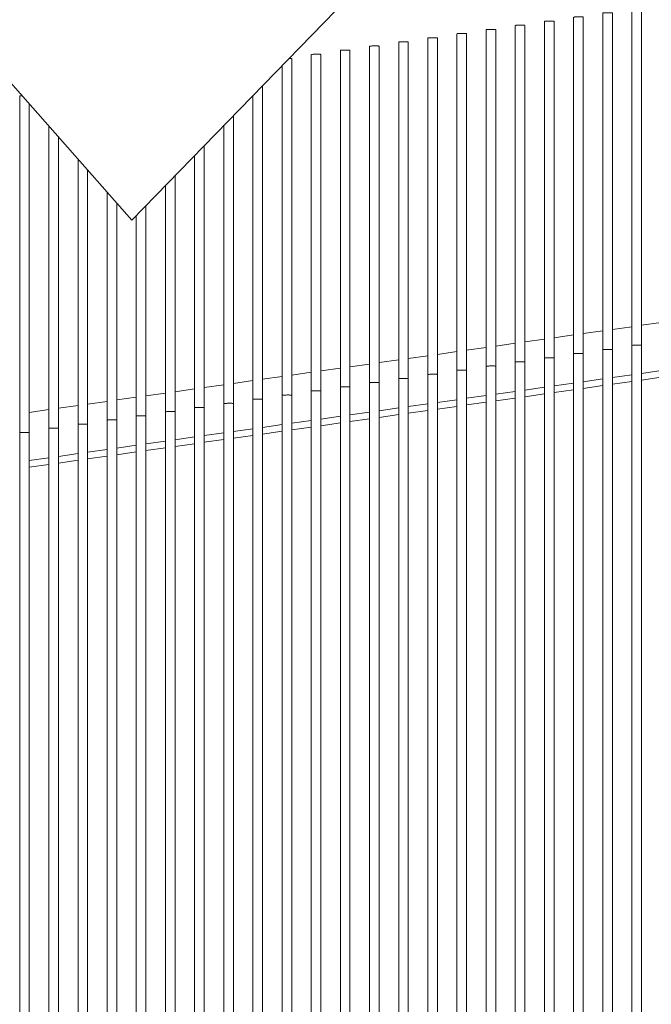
# Model space of a CAD drawing. Header units: millimetres. Extents: x 27350 to 76432, y -300 to 6935.
# Tile 37 of 43: x 75230 to 75493, y 1112 to 1521. Entities that reach past the tile are written whole.
import ezdxf

# ---------------------------------------------------------------- set-up
doc = ezdxf.new("R2010")
doc.units = ezdxf.units.MM
doc.header["$MEASUREMENT"] = 0
doc.layers.add('Nouveau_VRD _ Végétation.VRD', color=7, linetype='Continuous')
doc.layers.add('VRD _ Clôture.VRD', color=7, linetype='Continuous')

# ---------------------------------------------------------------- blocks, each defined once
blk = doc.blocks.new('Élément de coupe_67')
at = {"layer": 'VRD _ Clôture.VRD', "color": 7, "linetype": 'Continuous', "lineweight": 15}
for p, q in [((75476.52, 1392.53), (75484.64, 1393.68)), ((75488.64, 1394.25), (75496.76, 1395.41)), ((75440.15, 1387.35), (75448.28, 1388.51)), ((75452.27, 1389.08), (75460.4, 1390.23)), ((75464.39, 1390.8), (75472.52, 1391.96)), ((75415.91, 1383.9), (75424.04, 1385.06)), ((75428.03, 1385.63), (75436.16, 1386.78)), ((75391.67, 1380.45), (75399.79, 1381.61)), ((75403.79, 1382.18), (75411.91, 1383.33)), ((75355.3, 1375.28), (75363.43, 1376.43)), ((75367.42, 1377), (75375.55, 1378.16)), ((75379.55, 1378.73), (75387.67, 1379.88)), ((75331.06, 1371.83), (75339.19, 1372.98)), ((75343.18, 1373.55), (75351.31, 1374.71)), ((75464.39, 1370.79), (75472.52, 1371.95)), ((75476.52, 1372.52), (75484.64, 1373.67)), ((75488.64, 1374.24), (75496.76, 1375.4)), ((75488.64, 1371.47), (75496.76, 1372.62)), ((75306.82, 1368.38), (75314.94, 1369.53)), ((75318.94, 1370.1), (75327.06, 1371.26)), ((75440.15, 1367.34), (75448.28, 1368.5)), ((75452.27, 1369.07), (75460.4, 1370.22)), ((75464.39, 1368.02), (75472.52, 1369.17)), ((75476.52, 1369.74), (75484.64, 1370.9)), ((75270.45, 1363.2), (75278.58, 1364.36)), ((75282.57, 1364.93), (75290.7, 1366.08)), ((75294.7, 1366.65), (75302.82, 1367.81)), ((75415.91, 1363.89), (75424.04, 1365.05)), ((75428.03, 1365.62), (75436.16, 1366.77)), ((75428.03, 1362.84), (75436.16, 1364)), ((75440.15, 1364.57), (75448.28, 1365.72)), ((75452.27, 1366.29), (75460.4, 1367.45)), ((75246.21, 1359.75), (75254.34, 1360.91)), ((75258.33, 1361.47), (75266.46, 1362.63)), ((75379.54, 1358.72), (75387.67, 1359.87)), ((75391.67, 1360.44), (75399.79, 1361.6)), ((75403.79, 1362.17), (75411.91, 1363.32)), ((75403.79, 1359.39), (75411.91, 1360.55)), ((75415.91, 1361.12), (75424.04, 1362.27)), ((75234.09, 1358.02), (75242.21, 1359.18)), ((75355.3, 1355.27), (75363.43, 1356.42)), ((75367.42, 1356.99), (75375.55, 1358.15)), ((75379.54, 1355.94), (75387.67, 1357.1)), ((75391.67, 1357.67), (75399.79, 1358.82)), ((75331.06, 1351.82), (75339.19, 1352.97)), ((75343.18, 1353.54), (75351.31, 1354.7)), ((75343.18, 1350.76), (75351.31, 1351.92)), ((75355.3, 1352.49), (75363.43, 1353.65)), ((75367.42, 1354.21), (75375.55, 1355.37)), ((75294.7, 1346.64), (75302.82, 1347.8)), ((75306.82, 1348.37), (75314.94, 1349.52)), ((75318.94, 1350.09), (75327.06, 1351.25)), ((75318.94, 1347.31), (75327.06, 1348.47)), ((75331.06, 1349.04), (75339.19, 1350.2)), ((75270.45, 1343.19), (75278.58, 1344.35)), ((75282.57, 1344.92), (75290.7, 1346.07)), ((75282.57, 1342.14), (75290.7, 1343.3)), ((75294.7, 1343.86), (75302.82, 1345.02)), ((75306.82, 1345.59), (75314.94, 1346.75)), ((75234.09, 1338.01), (75242.21, 1339.17)), ((75246.21, 1339.74), (75254.34, 1340.9)), ((75258.33, 1341.46), (75266.46, 1342.62)), ((75258.33, 1338.69), (75266.46, 1339.84)), ((75270.45, 1340.41), (75278.58, 1341.57)), ((75234.09, 1335.24), (75242.21, 1336.39)), ((75246.21, 1336.96), (75254.34, 1338.12))]:
    blk.add_line(p, q, dxfattribs=at)
blk = doc.blocks.new('Élément de coupe_79')
at = {"layer": 'Nouveau_VRD _ Végétation.VRD', "color": 7, "linetype": 'Continuous', "lineweight": 15}
for q in [(75086.01, 1653.78), (75486.46, 1653.78)]:
    blk.add_line((75276.77, 1438.04), q, dxfattribs=at)
blk = doc.blocks.new('Élément de coupe_362')
at = {"layer": 'VRD _ Clôture.VRD', "color": 7, "linetype": 'Continuous', "lineweight": 15}
for p, q in [((75230.09, 162.64), (75230.09, 1349.67)), ((75234.09, 162.61), (75234.09, 1349.69))]:
    blk.add_line(p, q, dxfattribs=at)
blk = doc.blocks.new('Élément de coupe_363')
at = {"layer": 'VRD _ Clôture.VRD', "color": 7, "linetype": 'Continuous', "lineweight": 15}
for p, q in [((75242.21, 162.56), (75242.21, 1351.39)), ((75246.21, 162.53), (75246.21, 1351.41))]:
    blk.add_line(p, q, dxfattribs=at)
blk = doc.blocks.new('Élément de coupe_364')
at = {"layer": 'VRD _ Clôture.VRD', "color": 7, "linetype": 'Continuous', "lineweight": 15}
for p, q in [((75254.34, 162.48), (75254.34, 1353.12)), ((75258.33, 162.45), (75258.33, 1353.14))]:
    blk.add_line(p, q, dxfattribs=at)
blk = doc.blocks.new('Élément de coupe_365')
at = {"layer": 'VRD _ Clôture.VRD', "color": 7, "linetype": 'Continuous', "lineweight": 15}
for p, q in [((75266.46, 162.4), (75266.46, 1354.84)), ((75270.45, 162.37), (75270.45, 1354.87))]:
    blk.add_line(p, q, dxfattribs=at)
blk = doc.blocks.new('Élément de coupe_366')
at = {"layer": 'VRD _ Clôture.VRD', "color": 7, "linetype": 'Continuous', "lineweight": 15}
for p, q in [((75278.58, 162.32), (75278.58, 1356.57)), ((75282.57, 162.29), (75282.57, 1356.59))]:
    blk.add_line(p, q, dxfattribs=at)
blk = doc.blocks.new('Élément de coupe_367')
at = {"layer": 'VRD _ Clôture.VRD', "color": 7, "linetype": 'Continuous', "lineweight": 15}
for p, q in [((75290.7, 162.23), (75290.7, 1358.29)), ((75294.7, 162.21), (75294.7, 1358.32))]:
    blk.add_line(p, q, dxfattribs=at)
blk = doc.blocks.new('Élément de coupe_368')
at = {"layer": 'VRD _ Clôture.VRD', "color": 7, "linetype": 'Continuous', "lineweight": 15}
for p, q in [((75302.82, 162.15), (75302.82, 1360.02)), ((75306.82, 162.13), (75306.82, 1360.04))]:
    blk.add_line(p, q, dxfattribs=at)
blk = doc.blocks.new('Élément de coupe_369')
at = {"layer": 'VRD _ Clôture.VRD', "color": 7, "linetype": 'Continuous', "lineweight": 15}
for p, q in [((75314.94, 162.07), (75314.94, 1361.74)), ((75318.94, 162.04), (75318.94, 1361.77))]:
    blk.add_line(p, q, dxfattribs=at)
blk = doc.blocks.new('Élément de coupe_370')
at = {"layer": 'VRD _ Clôture.VRD', "color": 7, "linetype": 'Continuous', "lineweight": 15}
for p, q in [((75327.06, 161.99), (75327.06, 1363.47)), ((75331.06, 161.96), (75331.06, 1363.49))]:
    blk.add_line(p, q, dxfattribs=at)
blk = doc.blocks.new('Élément de coupe_371')
at = {"layer": 'VRD _ Clôture.VRD', "color": 7, "linetype": 'Continuous', "lineweight": 15}
for p, q in [((75339.19, 161.91), (75339.19, 1365.19)), ((75343.18, 161.88), (75343.18, 1365.22))]:
    blk.add_line(p, q, dxfattribs=at)
blk = doc.blocks.new('Élément de coupe_372')
at = {"layer": 'VRD _ Clôture.VRD', "color": 7, "linetype": 'Continuous', "lineweight": 15}
for p, q in [((75351.31, 161.83), (75351.31, 1366.92)), ((75355.3, 161.8), (75355.3, 1366.94))]:
    blk.add_line(p, q, dxfattribs=at)
blk = doc.blocks.new('Élément de coupe_373')
at = {"layer": 'VRD _ Clôture.VRD', "color": 7, "linetype": 'Continuous', "lineweight": 15}
for p, q in [((75363.43, 161.74), (75363.43, 1368.64)), ((75367.42, 161.72), (75367.42, 1368.67))]:
    blk.add_line(p, q, dxfattribs=at)
blk = doc.blocks.new('Élément de coupe_374')
at = {"layer": 'VRD _ Clôture.VRD', "color": 7, "linetype": 'Continuous', "lineweight": 15}
for p, q in [((75375.55, 161.66), (75375.55, 1370.37)), ((75379.55, 161.64), (75379.55, 1370.39))]:
    blk.add_line(p, q, dxfattribs=at)
blk = doc.blocks.new('Élément de coupe_375')
at = {"layer": 'VRD _ Clôture.VRD', "color": 7, "linetype": 'Continuous', "lineweight": 15}
for p, q in [((75387.67, 161.58), (75387.67, 1372.1)), ((75391.67, 161.55), (75391.67, 1372.12))]:
    blk.add_line(p, q, dxfattribs=at)
blk = doc.blocks.new('Élément de coupe_376')
at = {"layer": 'VRD _ Clôture.VRD', "color": 7, "linetype": 'Continuous', "lineweight": 15}
for p, q in [((75399.79, 161.5), (75399.79, 1373.82)), ((75403.79, 161.47), (75403.79, 1373.84))]:
    blk.add_line(p, q, dxfattribs=at)
blk = doc.blocks.new('Élément de coupe_377')
at = {"layer": 'VRD _ Clôture.VRD', "color": 7, "linetype": 'Continuous', "lineweight": 15}
for p, q in [((75411.91, 161.42), (75411.91, 1375.55)), ((75415.91, 161.39), (75415.91, 1375.57))]:
    blk.add_line(p, q, dxfattribs=at)
blk = doc.blocks.new('Élément de coupe_378')
at = {"layer": 'VRD _ Clôture.VRD', "color": 7, "linetype": 'Continuous', "lineweight": 15}
for p, q in [((75424.04, 161.34), (75424.04, 1377.27)), ((75428.03, 161.31), (75428.03, 1377.29))]:
    blk.add_line(p, q, dxfattribs=at)
blk = doc.blocks.new('Élément de coupe_379')
at = {"layer": 'VRD _ Clôture.VRD', "color": 7, "linetype": 'Continuous', "lineweight": 15}
for p, q in [((75436.16, 161.25), (75436.16, 1379)), ((75440.15, 161.23), (75440.15, 1379.02))]:
    blk.add_line(p, q, dxfattribs=at)
blk = doc.blocks.new('Élément de coupe_380')
at = {"layer": 'VRD _ Clôture.VRD', "color": 7, "linetype": 'Continuous', "lineweight": 15}
for p, q in [((75448.28, 161.17), (75448.28, 1380.72)), ((75452.27, 161.15), (75452.27, 1380.74))]:
    blk.add_line(p, q, dxfattribs=at)
blk = doc.blocks.new('Élément de coupe_381')
at = {"layer": 'VRD _ Clôture.VRD', "color": 7, "linetype": 'Continuous', "lineweight": 15}
for p, q in [((75460.4, 161.09), (75460.4, 1382.45)), ((75464.39, 161.06), (75464.39, 1382.47))]:
    blk.add_line(p, q, dxfattribs=at)
blk = doc.blocks.new('Élément de coupe_382')
at = {"layer": 'VRD _ Clôture.VRD', "color": 7, "linetype": 'Continuous', "lineweight": 15}
for p, q in [((75472.52, 161.01), (75472.52, 1384.17)), ((75476.52, 160.98), (75476.52, 1384.19))]:
    blk.add_line(p, q, dxfattribs=at)
blk = doc.blocks.new('Élément de coupe_383')
at = {"layer": 'VRD _ Clôture.VRD', "color": 7, "linetype": 'Continuous', "lineweight": 15}
for p, q in [((75484.64, 160.93), (75484.64, 1385.9)), ((75488.64, 160.9), (75488.64, 1385.92))]:
    blk.add_line(p, q, dxfattribs=at)
blk = doc.blocks.new('Élément de coupe_390')
at = {"layer": 'VRD _ Clôture.VRD', "color": 7, "linetype": 'Continuous', "lineweight": 15}
for p, q in [((75230.09, 1349.67), (75230.09, 1489.67)), ((75230.14, 1489.68), (75230.25, 1489.69)), ((75230.25, 1489.69), (75230.41, 1489.7)), ((75230.41, 1489.7), (75230.62, 1489.71)), ((75230.62, 1489.71), (75230.88, 1489.72)), ((75230.88, 1489.72), (75231.06, 1489.72)), ((75234.09, 1349.69), (75234.09, 1486.3)), ((75230.14, 1349.68), (75230.25, 1349.69)), ((75230.25, 1349.69), (75230.41, 1349.7)), ((75230.41, 1349.7), (75230.62, 1349.71)), ((75230.62, 1349.71), (75230.88, 1349.72)), ((75230.88, 1349.72), (75231.17, 1349.73)), ((75231.17, 1349.73), (75231.5, 1349.73)), ((75231.5, 1349.73), (75231.84, 1349.74)), ((75231.84, 1349.74), (75232.19, 1349.74)), ((75232.19, 1349.74), (75232.53, 1349.74)), ((75232.53, 1349.74), (75232.86, 1349.74)), ((75232.86, 1349.74), (75233.17, 1349.74)), ((75233.17, 1349.74), (75233.45, 1349.73)), ((75233.45, 1349.73), (75233.68, 1349.73)), ((75233.68, 1349.73), (75233.87, 1349.72)), ((75233.87, 1349.72), (75234, 1349.71)), ((75234, 1349.71), (75234.08, 1349.7))]:
    blk.add_line(p, q, dxfattribs=at)
blk = doc.blocks.new('Élément de coupe_391')
at = {"layer": 'VRD _ Clôture.VRD', "color": 7, "linetype": 'Continuous', "lineweight": 15}
for p, q in [((75242.21, 1351.39), (75242.21, 1477.11)), ((75246.21, 1351.41), (75246.21, 1472.59)), ((75243, 1351.44), (75243.3, 1351.45)), ((75243.3, 1351.45), (75243.62, 1351.46)), ((75243.62, 1351.46), (75243.96, 1351.46)), ((75243.96, 1351.46), (75244.31, 1351.47)), ((75244.31, 1351.47), (75244.65, 1351.47)), ((75244.65, 1351.47), (75244.99, 1351.47)), ((75244.99, 1351.47), (75245.29, 1351.46)), ((75245.29, 1351.46), (75245.57, 1351.46)), ((75245.57, 1351.46), (75245.8, 1351.45)), ((75245.8, 1351.45), (75245.99, 1351.44)), ((75242.26, 1351.4), (75242.37, 1351.41)), ((75242.37, 1351.41), (75242.53, 1351.43)), ((75242.53, 1351.43), (75242.74, 1351.44)), ((75242.74, 1351.44), (75243, 1351.44)), ((75245.99, 1351.44), (75246.12, 1351.44)), ((75246.12, 1351.44), (75246.2, 1351.43))]:
    blk.add_line(p, q, dxfattribs=at)
blk = doc.blocks.new('Élément de coupe_392')
at = {"layer": 'VRD _ Clôture.VRD', "color": 7, "linetype": 'Continuous', "lineweight": 15}
for p, q in [((75254.34, 1353.12), (75254.34, 1463.4)), ((75258.33, 1353.14), (75258.33, 1458.89)), ((75254.38, 1353.13), (75254.49, 1353.14)), ((75254.49, 1353.14), (75254.65, 1353.15)), ((75254.65, 1353.15), (75254.86, 1353.16)), ((75254.86, 1353.16), (75255.12, 1353.17)), ((75255.12, 1353.17), (75255.42, 1353.18)), ((75255.42, 1353.18), (75255.74, 1353.18)), ((75255.74, 1353.18), (75256.08, 1353.19)), ((75256.08, 1353.19), (75256.43, 1353.19)), ((75256.43, 1353.19), (75256.77, 1353.19)), ((75256.77, 1353.19), (75257.11, 1353.19)), ((75257.11, 1353.19), (75257.42, 1353.19)), ((75257.42, 1353.19), (75257.69, 1353.18)), ((75257.69, 1353.18), (75257.93, 1353.18)), ((75257.93, 1353.18), (75258.11, 1353.17)), ((75258.11, 1353.17), (75258.24, 1353.16)), ((75258.24, 1353.16), (75258.32, 1353.15))]:
    blk.add_line(p, q, dxfattribs=at)
blk = doc.blocks.new('Élément de coupe_393')
at = {"layer": 'VRD _ Clôture.VRD', "color": 7, "linetype": 'Continuous', "lineweight": 15}
for p, q in [((75266.46, 1354.84), (75266.46, 1449.69)), ((75270.45, 1354.87), (75270.45, 1445.18)), ((75266.5, 1354.85), (75266.61, 1354.87)), ((75266.61, 1354.87), (75266.77, 1354.88)), ((75266.77, 1354.88), (75266.99, 1354.89)), ((75266.99, 1354.89), (75267.24, 1354.89)), ((75267.24, 1354.89), (75267.54, 1354.9)), ((75267.54, 1354.9), (75267.86, 1354.91)), ((75267.86, 1354.91), (75268.2, 1354.91)), ((75268.2, 1354.91), (75268.55, 1354.92)), ((75268.55, 1354.92), (75268.9, 1354.92)), ((75268.9, 1354.92), (75269.23, 1354.92)), ((75269.23, 1354.92), (75269.54, 1354.91)), ((75269.54, 1354.91), (75269.81, 1354.91)), ((75269.81, 1354.91), (75270.05, 1354.9)), ((75270.05, 1354.9), (75270.23, 1354.89)), ((75270.23, 1354.89), (75270.37, 1354.89)), ((75270.37, 1354.89), (75270.44, 1354.88))]:
    blk.add_line(p, q, dxfattribs=at)
blk = doc.blocks.new('Élément de coupe_394')
at = {"layer": 'VRD _ Clôture.VRD', "color": 7, "linetype": 'Continuous', "lineweight": 15}
for p, q in [((75282.57, 1356.59), (75282.57, 1444.01)), ((75278.58, 1356.57), (75278.58, 1439.9)), ((75278.63, 1356.58), (75278.73, 1356.59)), ((75278.73, 1356.59), (75278.89, 1356.6)), ((75278.89, 1356.6), (75279.11, 1356.61)), ((75279.11, 1356.61), (75279.37, 1356.62)), ((75279.37, 1356.62), (75279.66, 1356.63)), ((75279.66, 1356.63), (75279.98, 1356.63)), ((75279.98, 1356.63), (75280.32, 1356.64)), ((75280.32, 1356.64), (75280.67, 1356.64)), ((75280.67, 1356.64), (75281.02, 1356.64)), ((75281.02, 1356.64), (75281.35, 1356.64)), ((75281.35, 1356.64), (75281.66, 1356.64)), ((75281.66, 1356.64), (75281.93, 1356.63)), ((75281.93, 1356.63), (75282.17, 1356.63)), ((75282.17, 1356.63), (75282.35, 1356.62)), ((75282.35, 1356.62), (75282.49, 1356.61)), ((75282.49, 1356.61), (75282.56, 1356.6))]:
    blk.add_line(p, q, dxfattribs=at)
blk = doc.blocks.new('Élément de coupe_395')
at = {"layer": 'VRD _ Clôture.VRD', "color": 7, "linetype": 'Continuous', "lineweight": 15}
for p, q in [((75294.7, 1358.32), (75294.7, 1456.48)), ((75290.7, 1358.29), (75290.7, 1452.37)), ((75290.75, 1358.3), (75290.85, 1358.32)), ((75290.85, 1358.32), (75291.02, 1358.33)), ((75291.02, 1358.33), (75291.23, 1358.34)), ((75291.23, 1358.34), (75291.49, 1358.34)), ((75291.49, 1358.34), (75291.78, 1358.35)), ((75291.78, 1358.35), (75292.1, 1358.36)), ((75292.1, 1358.36), (75292.44, 1358.36)), ((75292.44, 1358.36), (75292.79, 1358.37)), ((75292.79, 1358.37), (75293.14, 1358.37)), ((75293.14, 1358.37), (75293.47, 1358.37)), ((75293.47, 1358.37), (75293.78, 1358.36)), ((75293.78, 1358.36), (75294.06, 1358.36)), ((75294.06, 1358.36), (75294.29, 1358.35)), ((75294.29, 1358.35), (75294.48, 1358.34)), ((75294.48, 1358.34), (75294.61, 1358.34)), ((75294.61, 1358.34), (75294.68, 1358.33))]:
    blk.add_line(p, q, dxfattribs=at)
blk = doc.blocks.new('Élément de coupe_396')
at = {"layer": 'VRD _ Clôture.VRD', "color": 7, "linetype": 'Continuous', "lineweight": 15}
for p, q in [((75306.82, 1360.04), (75306.82, 1468.96)), ((75302.82, 1360.02), (75302.82, 1464.84)), ((75302.87, 1360.03), (75302.97, 1360.04)), ((75302.97, 1360.04), (75303.14, 1360.05)), ((75303.14, 1360.05), (75303.35, 1360.06)), ((75303.35, 1360.06), (75303.61, 1360.07)), ((75303.61, 1360.07), (75303.9, 1360.08)), ((75303.9, 1360.08), (75304.23, 1360.08)), ((75304.23, 1360.08), (75304.57, 1360.09)), ((75304.57, 1360.09), (75304.91, 1360.09)), ((75304.91, 1360.09), (75305.26, 1360.09)), ((75305.26, 1360.09), (75305.59, 1360.09)), ((75305.59, 1360.09), (75305.9, 1360.09)), ((75305.9, 1360.09), (75306.18, 1360.08)), ((75306.18, 1360.08), (75306.41, 1360.08)), ((75306.41, 1360.08), (75306.6, 1360.07)), ((75306.6, 1360.07), (75306.73, 1360.06)), ((75306.73, 1360.06), (75306.8, 1360.05))]:
    blk.add_line(p, q, dxfattribs=at)
blk = doc.blocks.new('Élément de coupe_397')
at = {"layer": 'VRD _ Clôture.VRD', "color": 7, "linetype": 'Continuous', "lineweight": 15}
for p, q in [((75318.94, 1361.77), (75318.94, 1481.43)), ((75314.94, 1361.74), (75314.94, 1477.32)), ((75314.99, 1361.75), (75315.1, 1361.77)), ((75315.1, 1361.77), (75315.26, 1361.78)), ((75315.26, 1361.78), (75315.47, 1361.79)), ((75315.47, 1361.79), (75315.73, 1361.8)), ((75315.73, 1361.8), (75316.02, 1361.8)), ((75316.02, 1361.8), (75316.35, 1361.81)), ((75316.35, 1361.81), (75316.69, 1361.81)), ((75316.69, 1361.81), (75317.04, 1361.82)), ((75317.04, 1361.82), (75317.38, 1361.82)), ((75317.38, 1361.82), (75317.71, 1361.82)), ((75317.71, 1361.82), (75318.02, 1361.81)), ((75318.02, 1361.81), (75318.3, 1361.81)), ((75318.3, 1361.81), (75318.53, 1361.8)), ((75318.53, 1361.8), (75318.72, 1361.8)), ((75318.72, 1361.8), (75318.85, 1361.79)), ((75318.85, 1361.79), (75318.92, 1361.78))]:
    blk.add_line(p, q, dxfattribs=at)
blk = doc.blocks.new('Élément de coupe_398')
at = {"layer": 'VRD _ Clôture.VRD', "color": 7, "linetype": 'Continuous', "lineweight": 15}
for p, q in [((75331.06, 1363.49), (75331.06, 1493.9)), ((75327.06, 1363.47), (75327.06, 1489.79)), ((75327.11, 1363.48), (75327.22, 1363.49)), ((75327.22, 1363.49), (75327.38, 1363.5)), ((75327.38, 1363.5), (75327.59, 1363.51)), ((75327.59, 1363.51), (75327.85, 1363.52)), ((75327.85, 1363.52), (75328.15, 1363.53)), ((75328.15, 1363.53), (75328.47, 1363.53)), ((75328.47, 1363.53), (75328.81, 1363.54)), ((75328.81, 1363.54), (75329.16, 1363.54)), ((75329.16, 1363.54), (75329.5, 1363.54)), ((75329.5, 1363.54), (75329.83, 1363.54)), ((75329.83, 1363.54), (75330.14, 1363.54)), ((75330.14, 1363.54), (75330.42, 1363.53)), ((75330.42, 1363.53), (75330.65, 1363.53)), ((75330.65, 1363.53), (75330.84, 1363.52)), ((75330.84, 1363.52), (75330.97, 1363.51)), ((75330.97, 1363.51), (75331.05, 1363.5))]:
    blk.add_line(p, q, dxfattribs=at)
blk = doc.blocks.new('Élément de coupe_399')
at = {"layer": 'VRD _ Clôture.VRD', "color": 7, "linetype": 'Continuous', "lineweight": 15}
for p, q in [((75342.11, 1505.27), (75342.26, 1505.26)), ((75342.26, 1505.26), (75342.54, 1505.26)), ((75342.54, 1505.26), (75342.77, 1505.25)), ((75342.77, 1505.25), (75342.96, 1505.25)), ((75342.96, 1505.25), (75343.09, 1505.24)), ((75343.09, 1505.24), (75343.17, 1505.23)), ((75343.18, 1365.22), (75343.18, 1505.22)), ((75339.19, 1365.19), (75339.19, 1502.26)), ((75339.23, 1365.21), (75339.34, 1365.22)), ((75339.34, 1365.22), (75339.5, 1365.23)), ((75339.5, 1365.23), (75339.71, 1365.24)), ((75339.71, 1365.24), (75339.97, 1365.25)), ((75339.97, 1365.25), (75340.27, 1365.25)), ((75340.27, 1365.25), (75340.59, 1365.26)), ((75340.59, 1365.26), (75340.93, 1365.26)), ((75340.93, 1365.26), (75341.28, 1365.27)), ((75341.28, 1365.27), (75341.62, 1365.27)), ((75341.62, 1365.27), (75341.96, 1365.27)), ((75341.96, 1365.27), (75342.26, 1365.26)), ((75342.26, 1365.26), (75342.54, 1365.26)), ((75342.54, 1365.26), (75342.77, 1365.25)), ((75342.77, 1365.25), (75342.96, 1365.25)), ((75342.96, 1365.25), (75343.09, 1365.24)), ((75343.09, 1365.24), (75343.17, 1365.23))]:
    blk.add_line(p, q, dxfattribs=at)
blk = doc.blocks.new('Élément de coupe_400')
at = {"layer": 'VRD _ Clôture.VRD', "color": 7, "linetype": 'Continuous', "lineweight": 15}
for p, q in [((75351.31, 1366.92), (75351.31, 1506.92)), ((75351.35, 1506.93), (75351.46, 1506.94)), ((75351.46, 1506.94), (75351.62, 1506.95)), ((75351.62, 1506.95), (75351.84, 1506.96)), ((75351.84, 1506.96), (75352.09, 1506.97)), ((75352.09, 1506.97), (75352.39, 1506.98)), ((75352.39, 1506.98), (75352.71, 1506.98)), ((75352.71, 1506.98), (75353.05, 1506.99)), ((75353.05, 1506.99), (75353.4, 1506.99)), ((75353.4, 1506.99), (75353.75, 1506.99)), ((75353.75, 1506.99), (75354.08, 1506.99)), ((75354.08, 1506.99), (75354.39, 1506.99)), ((75354.39, 1506.99), (75354.66, 1506.98)), ((75354.66, 1506.98), (75354.9, 1506.98)), ((75354.9, 1506.98), (75355.08, 1506.97)), ((75355.08, 1506.97), (75355.21, 1506.96)), ((75355.21, 1506.96), (75355.29, 1506.95)), ((75355.3, 1366.94), (75355.3, 1506.94)), ((75351.35, 1366.93), (75351.46, 1366.94)), ((75351.46, 1366.94), (75351.62, 1366.95)), ((75351.62, 1366.95), (75351.84, 1366.96)), ((75351.84, 1366.96), (75352.09, 1366.97)), ((75352.09, 1366.97), (75352.39, 1366.98)), ((75352.39, 1366.98), (75352.71, 1366.98)), ((75352.71, 1366.98), (75353.05, 1366.99)), ((75353.05, 1366.99), (75353.4, 1366.99)), ((75353.4, 1366.99), (75353.75, 1366.99)), ((75353.75, 1366.99), (75354.08, 1366.99)), ((75354.08, 1366.99), (75354.39, 1366.99)), ((75354.39, 1366.99), (75354.66, 1366.98)), ((75354.66, 1366.98), (75354.9, 1366.98)), ((75354.9, 1366.98), (75355.08, 1366.97)), ((75355.08, 1366.97), (75355.21, 1366.96)), ((75355.21, 1366.96), (75355.29, 1366.95))]:
    blk.add_line(p, q, dxfattribs=at)
blk = doc.blocks.new('Élément de coupe_401')
at = {"layer": 'VRD _ Clôture.VRD', "color": 7, "linetype": 'Continuous', "lineweight": 15}
for p, q in [((75363.43, 1368.64), (75363.43, 1508.64)), ((75363.48, 1508.66), (75363.58, 1508.67)), ((75363.58, 1508.67), (75363.74, 1508.68)), ((75363.74, 1508.68), (75363.96, 1508.69)), ((75363.96, 1508.69), (75364.21, 1508.7)), ((75364.21, 1508.7), (75364.51, 1508.7)), ((75364.51, 1508.7), (75364.83, 1508.71)), ((75364.83, 1508.71), (75365.17, 1508.71)), ((75365.17, 1508.71), (75365.52, 1508.72)), ((75365.52, 1508.72), (75365.87, 1508.72)), ((75365.87, 1508.72), (75366.2, 1508.72)), ((75366.2, 1508.72), (75366.51, 1508.71)), ((75366.51, 1508.71), (75366.78, 1508.71)), ((75366.78, 1508.71), (75367.02, 1508.7)), ((75367.02, 1508.7), (75367.2, 1508.7)), ((75367.2, 1508.7), (75367.34, 1508.69)), ((75367.34, 1508.69), (75367.41, 1508.68)), ((75367.42, 1368.67), (75367.42, 1508.67)), ((75363.48, 1368.66), (75363.58, 1368.67)), ((75363.58, 1368.67), (75363.74, 1368.68)), ((75363.74, 1368.68), (75363.96, 1368.69)), ((75363.96, 1368.69), (75364.21, 1368.7)), ((75364.21, 1368.7), (75364.51, 1368.7)), ((75364.51, 1368.7), (75364.83, 1368.71)), ((75364.83, 1368.71), (75365.17, 1368.71)), ((75365.17, 1368.71), (75365.52, 1368.72)), ((75365.52, 1368.72), (75365.87, 1368.72)), ((75365.87, 1368.72), (75366.2, 1368.72)), ((75366.2, 1368.72), (75366.51, 1368.71)), ((75366.51, 1368.71), (75366.78, 1368.71)), ((75366.78, 1368.71), (75367.02, 1368.7)), ((75367.02, 1368.7), (75367.2, 1368.7)), ((75367.2, 1368.7), (75367.34, 1368.69)), ((75367.34, 1368.69), (75367.41, 1368.68))]:
    blk.add_line(p, q, dxfattribs=at)
blk = doc.blocks.new('Élément de coupe_402')
at = {"layer": 'VRD _ Clôture.VRD', "color": 7, "linetype": 'Continuous', "lineweight": 15}
for p, q in [((75375.55, 1370.37), (75375.55, 1510.37)), ((75375.6, 1510.38), (75375.7, 1510.39)), ((75375.7, 1510.39), (75375.86, 1510.4)), ((75375.86, 1510.4), (75376.08, 1510.41)), ((75376.08, 1510.41), (75376.34, 1510.42)), ((75376.34, 1510.42), (75376.63, 1510.43)), ((75376.63, 1510.43), (75376.95, 1510.44)), ((75376.95, 1510.44), (75377.29, 1510.44)), ((75377.29, 1510.44), (75377.64, 1510.44)), ((75377.64, 1510.44), (75377.99, 1510.44)), ((75377.99, 1510.44), (75378.32, 1510.44)), ((75378.32, 1510.44), (75378.63, 1510.44)), ((75378.63, 1510.44), (75378.9, 1510.44)), ((75378.9, 1510.44), (75379.14, 1510.43)), ((75379.14, 1510.43), (75379.33, 1510.42)), ((75379.33, 1510.42), (75379.46, 1510.41)), ((75379.46, 1510.41), (75379.53, 1510.4)), ((75379.55, 1370.39), (75379.55, 1510.39)), ((75375.6, 1370.38), (75375.7, 1370.39)), ((75375.7, 1370.39), (75375.86, 1370.4)), ((75375.86, 1370.4), (75376.08, 1370.41)), ((75376.08, 1370.41), (75376.34, 1370.42)), ((75376.34, 1370.42), (75376.63, 1370.43)), ((75376.63, 1370.43), (75376.95, 1370.44)), ((75376.95, 1370.44), (75377.29, 1370.44)), ((75377.29, 1370.44), (75377.64, 1370.44)), ((75377.64, 1370.44), (75377.99, 1370.44)), ((75377.99, 1370.44), (75378.32, 1370.44)), ((75378.32, 1370.44), (75378.63, 1370.44)), ((75378.63, 1370.44), (75378.9, 1370.44)), ((75378.9, 1370.44), (75379.14, 1370.43)), ((75379.14, 1370.43), (75379.33, 1370.42)), ((75379.33, 1370.42), (75379.46, 1370.41)), ((75379.46, 1370.41), (75379.53, 1370.4))]:
    blk.add_line(p, q, dxfattribs=at)
blk = doc.blocks.new('Élément de coupe_403')
at = {"layer": 'VRD _ Clôture.VRD', "color": 7, "linetype": 'Continuous', "lineweight": 15}
for p, q in [((75387.67, 1372.1), (75387.67, 1512.1)), ((75387.72, 1512.11), (75387.82, 1512.12)), ((75387.82, 1512.12), (75387.99, 1512.13)), ((75387.99, 1512.13), (75388.2, 1512.14)), ((75388.2, 1512.14), (75388.46, 1512.15)), ((75388.46, 1512.15), (75388.75, 1512.15)), ((75388.75, 1512.15), (75389.08, 1512.16)), ((75389.08, 1512.16), (75389.42, 1512.16)), ((75389.42, 1512.16), (75389.76, 1512.17)), ((75389.76, 1512.17), (75390.11, 1512.17)), ((75390.11, 1512.17), (75390.44, 1512.17)), ((75390.44, 1512.17), (75390.75, 1512.16)), ((75390.75, 1512.16), (75391.03, 1512.16)), ((75391.03, 1512.16), (75391.26, 1512.15)), ((75391.26, 1512.15), (75391.45, 1512.15)), ((75391.45, 1512.15), (75391.58, 1512.14)), ((75391.58, 1512.14), (75391.65, 1512.13)), ((75391.67, 1372.12), (75391.67, 1512.12)), ((75387.72, 1372.11), (75387.82, 1372.12)), ((75387.82, 1372.12), (75387.99, 1372.13)), ((75387.99, 1372.13), (75388.2, 1372.14)), ((75388.2, 1372.14), (75388.46, 1372.15)), ((75388.46, 1372.15), (75388.75, 1372.15)), ((75388.75, 1372.15), (75389.08, 1372.16)), ((75389.08, 1372.16), (75389.42, 1372.16)), ((75389.42, 1372.16), (75389.76, 1372.17)), ((75389.76, 1372.17), (75390.11, 1372.17)), ((75390.11, 1372.17), (75390.44, 1372.17)), ((75390.44, 1372.17), (75390.75, 1372.16)), ((75390.75, 1372.16), (75391.03, 1372.16)), ((75391.03, 1372.16), (75391.26, 1372.15)), ((75391.26, 1372.15), (75391.45, 1372.15)), ((75391.45, 1372.15), (75391.58, 1372.14)), ((75391.58, 1372.14), (75391.65, 1372.13))]:
    blk.add_line(p, q, dxfattribs=at)
blk = doc.blocks.new('Élément de coupe_404')
at = {"layer": 'VRD _ Clôture.VRD', "color": 7, "linetype": 'Continuous', "lineweight": 15}
for p, q in [((75399.79, 1373.82), (75399.79, 1513.82)), ((75399.84, 1513.83), (75399.95, 1513.84)), ((75399.95, 1513.84), (75400.11, 1513.85)), ((75400.11, 1513.85), (75400.32, 1513.86)), ((75400.32, 1513.86), (75400.58, 1513.87)), ((75400.58, 1513.87), (75400.87, 1513.88)), ((75400.87, 1513.88), (75401.2, 1513.89)), ((75401.2, 1513.89), (75401.54, 1513.89)), ((75401.54, 1513.89), (75401.89, 1513.89)), ((75401.89, 1513.89), (75402.23, 1513.89)), ((75402.23, 1513.89), (75402.56, 1513.89)), ((75402.56, 1513.89), (75402.87, 1513.89)), ((75402.87, 1513.89), (75403.15, 1513.89)), ((75403.15, 1513.89), (75403.38, 1513.88)), ((75403.38, 1513.88), (75403.57, 1513.87)), ((75403.57, 1513.87), (75403.7, 1513.86)), ((75403.7, 1513.86), (75403.77, 1513.85)), ((75403.79, 1373.84), (75403.79, 1513.84)), ((75399.84, 1373.83), (75399.95, 1373.84)), ((75399.95, 1373.84), (75400.11, 1373.85)), ((75400.11, 1373.85), (75400.32, 1373.86)), ((75400.32, 1373.86), (75400.58, 1373.87)), ((75400.58, 1373.87), (75400.87, 1373.88)), ((75400.87, 1373.88), (75401.2, 1373.89)), ((75401.2, 1373.89), (75401.54, 1373.89)), ((75401.54, 1373.89), (75401.89, 1373.89)), ((75401.89, 1373.89), (75402.23, 1373.89)), ((75402.23, 1373.89), (75402.56, 1373.89)), ((75402.56, 1373.89), (75402.87, 1373.89)), ((75402.87, 1373.89), (75403.15, 1373.89)), ((75403.15, 1373.89), (75403.38, 1373.88)), ((75403.38, 1373.88), (75403.57, 1373.87)), ((75403.57, 1373.87), (75403.7, 1373.86)), ((75403.7, 1373.86), (75403.77, 1373.85))]:
    blk.add_line(p, q, dxfattribs=at)
blk = doc.blocks.new('Élément de coupe_405')
at = {"layer": 'VRD _ Clôture.VRD', "color": 7, "linetype": 'Continuous', "lineweight": 15}
for p, q in [((75411.91, 1375.55), (75411.91, 1515.55)), ((75411.96, 1515.56), (75412.07, 1515.57)), ((75412.07, 1515.57), (75412.23, 1515.58)), ((75412.23, 1515.58), (75412.44, 1515.59)), ((75412.44, 1515.59), (75412.7, 1515.6)), ((75412.7, 1515.6), (75413, 1515.6)), ((75413, 1515.6), (75413.32, 1515.61)), ((75413.32, 1515.61), (75413.66, 1515.62)), ((75413.66, 1515.62), (75414.01, 1515.62)), ((75414.01, 1515.62), (75414.35, 1515.62)), ((75414.35, 1515.62), (75414.68, 1515.62)), ((75414.68, 1515.62), (75414.99, 1515.62)), ((75414.99, 1515.62), (75415.27, 1515.61)), ((75415.27, 1515.61), (75415.5, 1515.6)), ((75415.5, 1515.6), (75415.69, 1515.6)), ((75415.69, 1515.6), (75415.82, 1515.59)), ((75415.82, 1515.59), (75415.9, 1515.58)), ((75415.91, 1375.57), (75415.91, 1515.57)), ((75411.96, 1375.56), (75412.07, 1375.57)), ((75412.07, 1375.57), (75412.23, 1375.58)), ((75412.23, 1375.58), (75412.44, 1375.59)), ((75412.44, 1375.59), (75412.7, 1375.6)), ((75412.7, 1375.6), (75413, 1375.6)), ((75413, 1375.6), (75413.32, 1375.61)), ((75413.32, 1375.61), (75413.66, 1375.62)), ((75413.66, 1375.62), (75414.01, 1375.62)), ((75414.01, 1375.62), (75414.35, 1375.62)), ((75414.35, 1375.62), (75414.68, 1375.62)), ((75414.68, 1375.62), (75414.99, 1375.62)), ((75414.99, 1375.62), (75415.27, 1375.61)), ((75415.27, 1375.61), (75415.5, 1375.6)), ((75415.5, 1375.6), (75415.69, 1375.6)), ((75415.69, 1375.6), (75415.82, 1375.59)), ((75415.82, 1375.59), (75415.9, 1375.58))]:
    blk.add_line(p, q, dxfattribs=at)
blk = doc.blocks.new('Élément de coupe_406')
at = {"layer": 'VRD _ Clôture.VRD', "color": 7, "linetype": 'Continuous', "lineweight": 15}
for p, q in [((75424.04, 1377.27), (75424.04, 1517.27)), ((75424.08, 1517.28), (75424.19, 1517.29)), ((75424.19, 1517.29), (75424.35, 1517.3)), ((75424.35, 1517.3), (75424.56, 1517.31)), ((75424.56, 1517.31), (75424.82, 1517.32)), ((75424.82, 1517.32), (75425.12, 1517.33)), ((75425.12, 1517.33), (75425.44, 1517.34)), ((75425.44, 1517.34), (75425.78, 1517.34)), ((75425.78, 1517.34), (75426.13, 1517.34)), ((75426.13, 1517.34), (75426.47, 1517.34)), ((75426.47, 1517.34), (75426.81, 1517.34)), ((75426.81, 1517.34), (75427.11, 1517.34)), ((75427.11, 1517.34), (75427.39, 1517.34)), ((75427.39, 1517.34), (75427.62, 1517.33)), ((75427.62, 1517.33), (75427.81, 1517.32)), ((75427.81, 1517.32), (75427.94, 1517.31)), ((75427.94, 1517.31), (75428.02, 1517.3)), ((75428.03, 1377.29), (75428.03, 1517.29)), ((75424.08, 1377.28), (75424.19, 1377.29)), ((75424.19, 1377.29), (75424.35, 1377.3)), ((75424.35, 1377.3), (75424.56, 1377.31)), ((75424.56, 1377.31), (75424.82, 1377.32)), ((75424.82, 1377.32), (75425.12, 1377.33)), ((75425.12, 1377.33), (75425.44, 1377.34)), ((75425.44, 1377.34), (75425.78, 1377.34)), ((75425.78, 1377.34), (75426.13, 1377.34)), ((75426.13, 1377.34), (75426.47, 1377.34)), ((75426.47, 1377.34), (75426.81, 1377.34)), ((75426.81, 1377.34), (75427.11, 1377.34)), ((75427.11, 1377.34), (75427.39, 1377.34)), ((75427.39, 1377.34), (75427.62, 1377.33)), ((75427.62, 1377.33), (75427.81, 1377.32)), ((75427.81, 1377.32), (75427.94, 1377.31)), ((75427.94, 1377.31), (75428.02, 1377.3))]:
    blk.add_line(p, q, dxfattribs=at)
blk = doc.blocks.new('Élément de coupe_407')
at = {"layer": 'VRD _ Clôture.VRD', "color": 7, "linetype": 'Continuous', "lineweight": 15}
for p, q in [((75436.16, 1379), (75436.16, 1519)), ((75436.2, 1519.01), (75436.31, 1519.02)), ((75436.31, 1519.02), (75436.47, 1519.03)), ((75436.47, 1519.03), (75436.69, 1519.04)), ((75436.69, 1519.04), (75436.94, 1519.05)), ((75436.94, 1519.05), (75437.24, 1519.05)), ((75437.24, 1519.05), (75437.56, 1519.06)), ((75437.56, 1519.06), (75437.9, 1519.07)), ((75437.9, 1519.07), (75438.25, 1519.07)), ((75438.25, 1519.07), (75438.59, 1519.07)), ((75438.59, 1519.07), (75438.93, 1519.07)), ((75438.93, 1519.07), (75439.24, 1519.07)), ((75439.24, 1519.07), (75439.51, 1519.06)), ((75439.51, 1519.06), (75439.75, 1519.05)), ((75439.75, 1519.05), (75439.93, 1519.05)), ((75439.93, 1519.05), (75440.06, 1519.04)), ((75440.06, 1519.04), (75440.14, 1519.03)), ((75440.15, 1379.02), (75440.15, 1519.02)), ((75436.2, 1379.01), (75436.31, 1379.02)), ((75436.31, 1379.02), (75436.47, 1379.03)), ((75436.47, 1379.03), (75436.69, 1379.04)), ((75436.69, 1379.04), (75436.94, 1379.05)), ((75436.94, 1379.05), (75437.24, 1379.05)), ((75437.24, 1379.05), (75437.56, 1379.06)), ((75437.56, 1379.06), (75437.9, 1379.07)), ((75437.9, 1379.07), (75438.25, 1379.07)), ((75438.25, 1379.07), (75438.59, 1379.07)), ((75438.59, 1379.07), (75438.93, 1379.07)), ((75438.93, 1379.07), (75439.24, 1379.07)), ((75439.24, 1379.07), (75439.51, 1379.06)), ((75439.51, 1379.06), (75439.75, 1379.05)), ((75439.75, 1379.05), (75439.93, 1379.05)), ((75439.93, 1379.05), (75440.06, 1379.04)), ((75440.06, 1379.04), (75440.14, 1379.03))]:
    blk.add_line(p, q, dxfattribs=at)
blk = doc.blocks.new('Élément de coupe_408')
at = {"layer": 'VRD _ Clôture.VRD', "color": 7, "linetype": 'Continuous', "lineweight": 15}
for p, q in [((75448.28, 1380.72), (75448.28, 1520.72)), ((75448.32, 1520.73), (75448.43, 1520.74)), ((75448.43, 1520.74), (75448.59, 1520.75)), ((75448.59, 1520.75), (75448.81, 1520.76)), ((75448.81, 1520.76), (75449.06, 1520.77)), ((75449.06, 1520.77), (75449.36, 1520.78)), ((75449.36, 1520.78), (75449.68, 1520.79)), ((75449.68, 1520.79), (75450.02, 1520.79)), ((75450.02, 1520.79), (75450.37, 1520.79)), ((75450.37, 1520.79), (75450.72, 1520.79)), ((75450.72, 1520.79), (75451.05, 1520.79)), ((75451.05, 1520.79), (75451.36, 1520.79)), ((75451.36, 1520.79), (75451.63, 1520.79)), ((75451.63, 1520.79), (75451.87, 1520.78)), ((75451.87, 1520.78), (75452.05, 1520.77)), ((75452.05, 1520.77), (75452.19, 1520.76)), ((75452.19, 1520.76), (75452.26, 1520.75)), ((75452.27, 1380.74), (75452.27, 1520.74)), ((75448.32, 1380.73), (75448.43, 1380.74)), ((75448.43, 1380.74), (75448.59, 1380.75)), ((75448.59, 1380.75), (75448.81, 1380.76)), ((75448.81, 1380.76), (75449.06, 1380.77)), ((75449.06, 1380.77), (75449.36, 1380.78)), ((75449.36, 1380.78), (75449.68, 1380.79)), ((75449.68, 1380.79), (75450.02, 1380.79)), ((75450.02, 1380.79), (75450.37, 1380.79)), ((75450.37, 1380.79), (75450.72, 1380.79)), ((75450.72, 1380.79), (75451.05, 1380.79)), ((75451.05, 1380.79), (75451.36, 1380.79)), ((75451.36, 1380.79), (75451.63, 1380.79)), ((75451.63, 1380.79), (75451.87, 1380.78)), ((75451.87, 1380.78), (75452.05, 1380.77)), ((75452.05, 1380.77), (75452.19, 1380.76)), ((75452.19, 1380.76), (75452.26, 1380.75))]:
    blk.add_line(p, q, dxfattribs=at)
blk = doc.blocks.new('Élément de coupe_409')
at = {"layer": 'VRD _ Clôture.VRD', "color": 7, "linetype": 'Continuous', "lineweight": 15}
for p, q in [((75460.4, 1382.45), (75460.4, 1522.45)), ((75460.45, 1522.46), (75460.55, 1522.47)), ((75460.55, 1522.47), (75460.71, 1522.48)), ((75460.71, 1522.48), (75460.93, 1522.49)), ((75460.93, 1522.49), (75461.19, 1522.5)), ((75461.19, 1522.5), (75461.48, 1522.5)), ((75461.48, 1522.5), (75461.8, 1522.51)), ((75461.8, 1522.51), (75462.14, 1522.52)), ((75462.14, 1522.52), (75462.49, 1522.52)), ((75462.49, 1522.52), (75462.84, 1522.52)), ((75462.84, 1522.52), (75463.17, 1522.52)), ((75463.17, 1522.52), (75463.48, 1522.52)), ((75463.48, 1522.52), (75463.75, 1522.51)), ((75463.75, 1522.51), (75463.99, 1522.5)), ((75463.99, 1522.5), (75464.17, 1522.5)), ((75464.17, 1522.5), (75464.31, 1522.49)), ((75464.31, 1522.49), (75464.38, 1522.48)), ((75464.39, 1382.47), (75464.39, 1522.47)), ((75460.45, 1382.46), (75460.55, 1382.47)), ((75460.55, 1382.47), (75460.71, 1382.48)), ((75460.71, 1382.48), (75460.93, 1382.49)), ((75460.93, 1382.49), (75461.19, 1382.5)), ((75461.19, 1382.5), (75461.48, 1382.5)), ((75461.48, 1382.5), (75461.8, 1382.51)), ((75461.8, 1382.51), (75462.14, 1382.52)), ((75462.14, 1382.52), (75462.49, 1382.52)), ((75462.49, 1382.52), (75462.84, 1382.52)), ((75462.84, 1382.52), (75463.17, 1382.52)), ((75463.17, 1382.52), (75463.48, 1382.52)), ((75463.48, 1382.52), (75463.75, 1382.51)), ((75463.75, 1382.51), (75463.99, 1382.5)), ((75463.99, 1382.5), (75464.17, 1382.5)), ((75464.17, 1382.5), (75464.31, 1382.49)), ((75464.31, 1382.49), (75464.38, 1382.48))]:
    blk.add_line(p, q, dxfattribs=at)
blk = doc.blocks.new('Élément de coupe_410')
at = {"layer": 'VRD _ Clôture.VRD', "color": 7, "linetype": 'Continuous', "lineweight": 15}
for p, q in [((75472.52, 1384.17), (75472.52, 1524.17)), ((75472.57, 1524.18), (75472.67, 1524.19)), ((75472.67, 1524.19), (75472.84, 1524.2)), ((75472.84, 1524.2), (75473.05, 1524.21)), ((75473.05, 1524.21), (75473.31, 1524.22)), ((75473.31, 1524.22), (75473.6, 1524.23)), ((75473.6, 1524.23), (75473.92, 1524.24)), ((75473.92, 1524.24), (75474.27, 1524.24)), ((75474.27, 1524.24), (75474.61, 1524.24)), ((75474.61, 1524.24), (75474.96, 1524.24)), ((75474.96, 1524.24), (75475.29, 1524.24)), ((75475.29, 1524.24), (75475.6, 1524.24)), ((75475.6, 1524.24), (75475.88, 1524.24)), ((75475.88, 1524.24), (75476.11, 1524.23)), ((75476.11, 1524.23), (75476.3, 1524.22)), ((75476.3, 1524.22), (75476.43, 1524.21)), ((75476.43, 1524.21), (75476.5, 1524.2)), ((75476.52, 1384.19), (75476.52, 1524.19)), ((75472.84, 1384.2), (75473.05, 1384.21)), ((75473.05, 1384.21), (75473.31, 1384.22)), ((75473.31, 1384.22), (75473.6, 1384.23)), ((75473.6, 1384.23), (75473.92, 1384.24)), ((75473.92, 1384.24), (75474.27, 1384.24)), ((75474.27, 1384.24), (75474.61, 1384.24)), ((75474.61, 1384.24), (75474.96, 1384.24)), ((75474.96, 1384.24), (75475.29, 1384.24)), ((75475.29, 1384.24), (75475.6, 1384.24)), ((75475.6, 1384.24), (75475.88, 1384.24)), ((75475.88, 1384.24), (75476.11, 1384.23)), ((75476.11, 1384.23), (75476.3, 1384.22)), ((75476.3, 1384.22), (75476.43, 1384.21)), ((75476.43, 1384.21), (75476.5, 1384.2)), ((75472.57, 1384.18), (75472.67, 1384.19)), ((75472.67, 1384.19), (75472.84, 1384.2))]:
    blk.add_line(p, q, dxfattribs=at)
blk = doc.blocks.new('Élément de coupe_411')
at = {"layer": 'VRD _ Clôture.VRD', "color": 7, "linetype": 'Continuous', "lineweight": 15}
for p, q in [((75484.64, 1385.9), (75484.64, 1525.9)), ((75484.69, 1525.91), (75484.79, 1525.92)), ((75484.79, 1525.92), (75484.96, 1525.93)), ((75484.96, 1525.93), (75485.17, 1525.94)), ((75485.17, 1525.94), (75485.43, 1525.95)), ((75485.43, 1525.95), (75485.72, 1525.96)), ((75485.72, 1525.96), (75486.05, 1525.96)), ((75486.05, 1525.96), (75486.39, 1525.97)), ((75486.39, 1525.97), (75486.73, 1525.97)), ((75486.73, 1525.97), (75487.08, 1525.97)), ((75487.08, 1525.97), (75487.41, 1525.97)), ((75487.41, 1525.97), (75487.72, 1525.97)), ((75487.72, 1525.97), (75488, 1525.96)), ((75488, 1525.96), (75488.23, 1525.96)), ((75488.23, 1525.96), (75488.42, 1525.95)), ((75488.42, 1525.95), (75488.55, 1525.94)), ((75488.55, 1525.94), (75488.62, 1525.93)), ((75488.64, 1385.92), (75488.64, 1525.92)), ((75484.69, 1385.91), (75484.79, 1385.92)), ((75484.79, 1385.92), (75484.96, 1385.93)), ((75484.96, 1385.93), (75485.17, 1385.94)), ((75485.17, 1385.94), (75485.43, 1385.95)), ((75485.43, 1385.95), (75485.72, 1385.96)), ((75485.72, 1385.96), (75486.05, 1385.96)), ((75486.05, 1385.96), (75486.39, 1385.97)), ((75486.39, 1385.97), (75486.73, 1385.97)), ((75486.73, 1385.97), (75487.08, 1385.97)), ((75487.08, 1385.97), (75487.41, 1385.97)), ((75487.41, 1385.97), (75487.72, 1385.97)), ((75487.72, 1385.97), (75488, 1385.96)), ((75488, 1385.96), (75488.23, 1385.96)), ((75488.23, 1385.96), (75488.42, 1385.95)), ((75488.42, 1385.95), (75488.55, 1385.94)), ((75488.55, 1385.94), (75488.62, 1385.93))]:
    blk.add_line(p, q, dxfattribs=at)

msp = doc.modelspace()

# ---------------------------------------------------------------- block references
at = {"layer": 'Nouveau_VRD _ Végétation.VRD', "lineweight": 0}
msp.add_blockref('Élément de coupe_79', (0, 0), dxfattribs=at)
at = {"layer": 'VRD _ Clôture.VRD', "lineweight": 0}
for name in ['Élément de coupe_410', 'Élément de coupe_411', 'Élément de coupe_408', 'Élément de coupe_409', 'Élément de coupe_405', 'Élément de coupe_406', 'Élément de coupe_407', 'Élément de coupe_403', 'Élément de coupe_404', 'Élément de coupe_401', 'Élément de coupe_402', 'Élément de coupe_399', 'Élément de coupe_400', 'Élément de coupe_398', 'Élément de coupe_390', 'Élément de coupe_397', 'Élément de coupe_391', 'Élément de coupe_396', 'Élément de coupe_392', 'Élément de coupe_395', 'Élément de coupe_393', 'Élément de coupe_394', 'Élément de coupe_67', 'Élément de coupe_383', 'Élément de coupe_380', 'Élément de coupe_381', 'Élément de coupe_382', 'Élément de coupe_378', 'Élément de coupe_379', 'Élément de coupe_375', 'Élément de coupe_376', 'Élément de coupe_377', 'Élément de coupe_373', 'Élément de coupe_374', 'Élément de coupe_371', 'Élément de coupe_372', 'Élément de coupe_368', 'Élément de coupe_369', 'Élément de coupe_370', 'Élément de coupe_366', 'Élément de coupe_367', 'Élément de coupe_364', 'Élément de coupe_365', 'Élément de coupe_362', 'Élément de coupe_363']:
    msp.add_blockref(name, (0, 0), dxfattribs=at)

doc.saveas('drawing.dxf')
